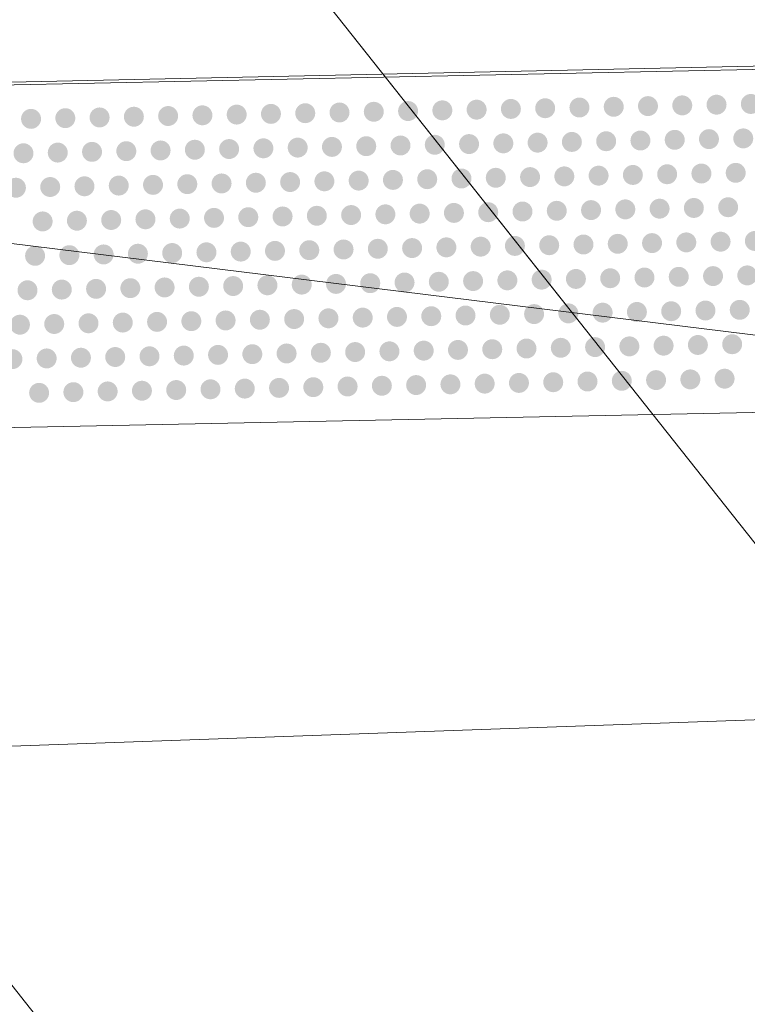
# Model space of a CAD drawing. Extents: x 2399984 to 2508823, y 556481 to 592637.
# Tile 94 of 158: x 2437641.55 to 2437645.79, y 564434.43 to 564440.17. Entities that reach past the tile are written whole.
import ezdxf

# ---------------------------------------------------------------- set-up
doc = ezdxf.new("R2010")
doc.units = 0
doc.header["$MEASUREMENT"] = 0
doc.linetypes.add('cl20', pattern=[100, 5, -5, 80, -5, 5])
doc.linetypes.add('cl50', pattern=[100, 7.5, -7.5, 70, -7.5, 7.5])
for name, color, linetype, lineweight in [('DT_X_Triangles', 91, 'Continuous', 0), ('GE_P_CL_20', 7, 'cl20', 13), ('GE_P_CL_50', 7, 'cl50', 13), ('PV_P_Bikeway', 193, 'Continuous', 13), ('PV_P_Curb_Ramp', 120, 'Continuous', 13)]:
    doc.layers.add(name, color=color, linetype=linetype, lineweight=lineweight)
doc.layers.add('GK_Visualization', color=30, linetype='Continuous', lineweight=13, plot=False)
doc.layers.add('SC_Scratch1', color=7, linetype='Continuous', lineweight=0, plot=False)

msp = doc.modelspace()

# ---------------------------------------------------------------- hatches: boundary and pattern name
at = {"layer": 'PV_P_Curb_Ramp'}
h = msp.add_hatch(color=256, dxfattribs=at)
edge = h.paths.add_edge_path()
edge.add_arc((2437644.2116, 564439.6496), 0.0583, 0, 360)
h = msp.add_hatch(color=256, dxfattribs=at)
edge = h.paths.add_edge_path()
edge.add_arc((2437644.4115, 564439.6538), 0.0583, 0, 360)
h = msp.add_hatch(color=256, dxfattribs=at)
edge = h.paths.add_edge_path()
edge.add_arc((2437644.6115, 564439.6579), 0.0583, 0, 360)
h = msp.add_hatch(color=256, dxfattribs=at)
edge = h.paths.add_edge_path()
edge.add_arc((2437644.8114, 564439.662), 0.0583, 0, 360)
h = msp.add_hatch(color=256, dxfattribs=at)
edge = h.paths.add_edge_path()
edge.add_arc((2437645.0114, 564439.6662), 0.0583, 0, 360)
h = msp.add_hatch(color=256, dxfattribs=at)
edge = h.paths.add_edge_path()
edge.add_arc((2437645.2113, 564439.6703), 0.0583, 0, 360)
h = msp.add_hatch(color=256, dxfattribs=at)
edge = h.paths.add_edge_path()
edge.add_arc((2437645.4113, 564439.6745), 0.0583, 0, 360)
h = msp.add_hatch(color=256, dxfattribs=at)
edge = h.paths.add_edge_path()
edge.add_arc((2437645.6113, 564439.6786), 0.0583, 0, 360)
h = msp.add_hatch(color=256, dxfattribs=at)
edge = h.paths.add_edge_path()
edge.add_arc((2437645.8112, 564439.6827), 0.0583, 0, 360)
h = msp.add_hatch(color=256, dxfattribs=at)
edge = h.paths.add_edge_path()
edge.add_arc((2437641.6121, 564439.5958), 0.0583, 0, 360)
h = msp.add_hatch(color=256, dxfattribs=at)
edge = h.paths.add_edge_path()
edge.add_arc((2437641.8121, 564439.6), 0.0583, 0, 360)
h = msp.add_hatch(color=256, dxfattribs=at)
edge = h.paths.add_edge_path()
edge.add_arc((2437642.012, 564439.6041), 0.0583, 0, 360)
h = msp.add_hatch(color=256, dxfattribs=at)
edge = h.paths.add_edge_path()
edge.add_arc((2437642.212, 564439.6083), 0.0583, 0, 360)
h = msp.add_hatch(color=256, dxfattribs=at)
edge = h.paths.add_edge_path()
edge.add_arc((2437642.4119, 564439.6124), 0.0583, 0, 360)
h = msp.add_hatch(color=256, dxfattribs=at)
edge = h.paths.add_edge_path()
edge.add_arc((2437642.6119, 564439.6165), 0.0583, 0, 360)
h = msp.add_hatch(color=256, dxfattribs=at)
edge = h.paths.add_edge_path()
edge.add_arc((2437642.8118, 564439.6207), 0.0583, 0, 360)
h = msp.add_hatch(color=256, dxfattribs=at)
edge = h.paths.add_edge_path()
edge.add_arc((2437643.0118, 564439.6248), 0.0583, 0, 360)
h = msp.add_hatch(color=256, dxfattribs=at)
edge = h.paths.add_edge_path()
edge.add_arc((2437643.2118, 564439.6289), 0.0583, 0, 360)
h = msp.add_hatch(color=256, dxfattribs=at)
edge = h.paths.add_edge_path()
edge.add_arc((2437643.4117, 564439.6331), 0.0583, 0, 360)
h = msp.add_hatch(color=256, dxfattribs=at)
edge = h.paths.add_edge_path()
edge.add_arc((2437643.6117, 564439.6372), 0.0583, 0, 360)
h = msp.add_hatch(color=256, dxfattribs=at)
edge = h.paths.add_edge_path()
edge.add_arc((2437643.8116, 564439.6414), 0.0583, 0, 360)
h = msp.add_hatch(color=256, dxfattribs=at)
edge = h.paths.add_edge_path()
edge.add_arc((2437644.0116, 564439.6455), 0.0583, 0, 360)
h = msp.add_hatch(color=256, dxfattribs=at)
edge = h.paths.add_edge_path()
edge.add_arc((2437645.5671, 564439.4776), 0.0583, 0, 360)
h = msp.add_hatch(color=256, dxfattribs=at)
edge = h.paths.add_edge_path()
edge.add_arc((2437645.7671, 564439.4818), 0.0583, 0, 360)
h = msp.add_hatch(color=256, dxfattribs=at)
edge = h.paths.add_edge_path()
edge.add_arc((2437642.7677, 564439.4197), 0.0583, 0, 360)
h = msp.add_hatch(color=256, dxfattribs=at)
edge = h.paths.add_edge_path()
edge.add_arc((2437642.9677, 564439.4239), 0.0583, 0, 360)
h = msp.add_hatch(color=256, dxfattribs=at)
edge = h.paths.add_edge_path()
edge.add_arc((2437643.1677, 564439.428), 0.0583, 0, 360)
h = msp.add_hatch(color=256, dxfattribs=at)
edge = h.paths.add_edge_path()
edge.add_arc((2437643.3676, 564439.4321), 0.0583, 0, 360)
h = msp.add_hatch(color=256, dxfattribs=at)
edge = h.paths.add_edge_path()
edge.add_arc((2437643.5676, 564439.4363), 0.0583, 0, 360)
h = msp.add_hatch(color=256, dxfattribs=at)
edge = h.paths.add_edge_path()
edge.add_arc((2437643.7675, 564439.4404), 0.0583, 0, 360)
h = msp.add_hatch(color=256, dxfattribs=at)
edge = h.paths.add_edge_path()
edge.add_arc((2437643.9675, 564439.4445), 0.0583, 0, 360)
h = msp.add_hatch(color=256, dxfattribs=at)
edge = h.paths.add_edge_path()
edge.add_arc((2437644.1674, 564439.4487), 0.0583, 0, 360)
h = msp.add_hatch(color=256, dxfattribs=at)
edge = h.paths.add_edge_path()
edge.add_arc((2437644.3674, 564439.4528), 0.0583, 0, 360)
h = msp.add_hatch(color=256, dxfattribs=at)
edge = h.paths.add_edge_path()
edge.add_arc((2437644.5674, 564439.457), 0.0583, 0, 360)
h = msp.add_hatch(color=256, dxfattribs=at)
edge = h.paths.add_edge_path()
edge.add_arc((2437644.7673, 564439.4611), 0.0583, 0, 360)
h = msp.add_hatch(color=256, dxfattribs=at)
edge = h.paths.add_edge_path()
edge.add_arc((2437644.9673, 564439.4652), 0.0583, 0, 360)
h = msp.add_hatch(color=256, dxfattribs=at)
edge = h.paths.add_edge_path()
edge.add_arc((2437645.1672, 564439.4694), 0.0583, 0, 360)
h = msp.add_hatch(color=256, dxfattribs=at)
edge = h.paths.add_edge_path()
edge.add_arc((2437645.3672, 564439.4735), 0.0583, 0, 360)
h = msp.add_hatch(color=256, dxfattribs=at)
edge = h.paths.add_edge_path()
edge.add_arc((2437641.568, 564439.3949), 0.0583, 0, 360)
h = msp.add_hatch(color=256, dxfattribs=at)
edge = h.paths.add_edge_path()
edge.add_arc((2437641.768, 564439.399), 0.0583, 0, 360)
h = msp.add_hatch(color=256, dxfattribs=at)
edge = h.paths.add_edge_path()
edge.add_arc((2437641.9679, 564439.4032), 0.0583, 0, 360)
h = msp.add_hatch(color=256, dxfattribs=at)
edge = h.paths.add_edge_path()
edge.add_arc((2437642.1679, 564439.4073), 0.0583, 0, 360)
h = msp.add_hatch(color=256, dxfattribs=at)
edge = h.paths.add_edge_path()
edge.add_arc((2437642.3678, 564439.4114), 0.0583, 0, 360)
h = msp.add_hatch(color=256, dxfattribs=at)
edge = h.paths.add_edge_path()
edge.add_arc((2437642.5678, 564439.4156), 0.0583, 0, 360)
h = msp.add_hatch(color=256, dxfattribs=at)
edge = h.paths.add_edge_path()
edge.add_arc((2437644.1233, 564439.2477), 0.0583, 0, 360)
h = msp.add_hatch(color=256, dxfattribs=at)
edge = h.paths.add_edge_path()
edge.add_arc((2437644.3233, 564439.2519), 0.0583, 0, 360)
h = msp.add_hatch(color=256, dxfattribs=at)
edge = h.paths.add_edge_path()
edge.add_arc((2437644.5233, 564439.256), 0.0583, 0, 360)
h = msp.add_hatch(color=256, dxfattribs=at)
edge = h.paths.add_edge_path()
edge.add_arc((2437644.7232, 564439.2601), 0.0583, 0, 360)
h = msp.add_hatch(color=256, dxfattribs=at)
edge = h.paths.add_edge_path()
edge.add_arc((2437644.9232, 564439.2643), 0.0583, 0, 360)
h = msp.add_hatch(color=256, dxfattribs=at)
edge = h.paths.add_edge_path()
edge.add_arc((2437645.1231, 564439.2684), 0.0583, 0, 360)
h = msp.add_hatch(color=256, dxfattribs=at)
edge = h.paths.add_edge_path()
edge.add_arc((2437645.3231, 564439.2725), 0.0583, 0, 360)
h = msp.add_hatch(color=256, dxfattribs=at)
edge = h.paths.add_edge_path()
edge.add_arc((2437645.523, 564439.2767), 0.0583, 0, 360)
h = msp.add_hatch(color=256, dxfattribs=at)
edge = h.paths.add_edge_path()
edge.add_arc((2437645.723, 564439.2808), 0.0583, 0, 360)
h = msp.add_hatch(color=256, dxfattribs=at)
edge = h.paths.add_edge_path()
edge.add_arc((2437641.5239, 564439.1939), 0.0583, 0, 360)
h = msp.add_hatch(color=256, dxfattribs=at)
edge = h.paths.add_edge_path()
edge.add_arc((2437641.7239, 564439.1981), 0.0583, 0, 360)
h = msp.add_hatch(color=256, dxfattribs=at)
edge = h.paths.add_edge_path()
edge.add_arc((2437641.9238, 564439.2022), 0.0583, 0, 360)
h = msp.add_hatch(color=256, dxfattribs=at)
edge = h.paths.add_edge_path()
edge.add_arc((2437642.1238, 564439.2063), 0.0583, 0, 360)
h = msp.add_hatch(color=256, dxfattribs=at)
edge = h.paths.add_edge_path()
edge.add_arc((2437642.3237, 564439.2105), 0.0583, 0, 360)
h = msp.add_hatch(color=256, dxfattribs=at)
edge = h.paths.add_edge_path()
edge.add_arc((2437642.5237, 564439.2146), 0.0583, 0, 360)
h = msp.add_hatch(color=256, dxfattribs=at)
edge = h.paths.add_edge_path()
edge.add_arc((2437642.7236, 564439.2188), 0.0583, 0, 360)
h = msp.add_hatch(color=256, dxfattribs=at)
edge = h.paths.add_edge_path()
edge.add_arc((2437642.9236, 564439.2229), 0.0583, 0, 360)
h = msp.add_hatch(color=256, dxfattribs=at)
edge = h.paths.add_edge_path()
edge.add_arc((2437643.1236, 564439.227), 0.0583, 0, 360)
h = msp.add_hatch(color=256, dxfattribs=at)
edge = h.paths.add_edge_path()
edge.add_arc((2437643.3235, 564439.2312), 0.0583, 0, 360)
h = msp.add_hatch(color=256, dxfattribs=at)
edge = h.paths.add_edge_path()
edge.add_arc((2437643.5235, 564439.2353), 0.0583, 0, 360)
h = msp.add_hatch(color=256, dxfattribs=at)
edge = h.paths.add_edge_path()
edge.add_arc((2437643.7234, 564439.2394), 0.0583, 0, 360)
h = msp.add_hatch(color=256, dxfattribs=at)
edge = h.paths.add_edge_path()
edge.add_arc((2437643.9234, 564439.2436), 0.0583, 0, 360)
h = msp.add_hatch(color=256, dxfattribs=at)
edge = h.paths.add_edge_path()
edge.add_arc((2437645.4789, 564439.0757), 0.0583, 0, 360)
h = msp.add_hatch(color=256, dxfattribs=at)
edge = h.paths.add_edge_path()
edge.add_arc((2437645.6789, 564439.0799), 0.0583, 0, 360)
h = msp.add_hatch(color=256, dxfattribs=at)
edge = h.paths.add_edge_path()
edge.add_arc((2437642.6795, 564439.0178), 0.0583, 0, 360)
h = msp.add_hatch(color=256, dxfattribs=at)
edge = h.paths.add_edge_path()
edge.add_arc((2437642.8795, 564439.0219), 0.0583, 0, 360)
h = msp.add_hatch(color=256, dxfattribs=at)
edge = h.paths.add_edge_path()
edge.add_arc((2437643.0795, 564439.0261), 0.0583, 0, 360)
h = msp.add_hatch(color=256, dxfattribs=at)
edge = h.paths.add_edge_path()
edge.add_arc((2437643.2794, 564439.0302), 0.0583, 0, 360)
h = msp.add_hatch(color=256, dxfattribs=at)
edge = h.paths.add_edge_path()
edge.add_arc((2437643.4794, 564439.0344), 0.0583, 0, 360)
h = msp.add_hatch(color=256, dxfattribs=at)
edge = h.paths.add_edge_path()
edge.add_arc((2437643.6793, 564439.0385), 0.0583, 0, 360)
h = msp.add_hatch(color=256, dxfattribs=at)
edge = h.paths.add_edge_path()
edge.add_arc((2437643.8793, 564439.0426), 0.0583, 0, 360)
h = msp.add_hatch(color=256, dxfattribs=at)
edge = h.paths.add_edge_path()
edge.add_arc((2437644.0792, 564439.0468), 0.0583, 0, 360)
h = msp.add_hatch(color=256, dxfattribs=at)
edge = h.paths.add_edge_path()
edge.add_arc((2437644.2792, 564439.0509), 0.0583, 0, 360)
h = msp.add_hatch(color=256, dxfattribs=at)
edge = h.paths.add_edge_path()
edge.add_arc((2437644.4792, 564439.055), 0.0583, 0, 360)
h = msp.add_hatch(color=256, dxfattribs=at)
edge = h.paths.add_edge_path()
edge.add_arc((2437644.6791, 564439.0592), 0.0583, 0, 360)
h = msp.add_hatch(color=256, dxfattribs=at)
edge = h.paths.add_edge_path()
edge.add_arc((2437644.8791, 564439.0633), 0.0583, 0, 360)
h = msp.add_hatch(color=256, dxfattribs=at)
edge = h.paths.add_edge_path()
edge.add_arc((2437645.079, 564439.0675), 0.0583, 0, 360)
h = msp.add_hatch(color=256, dxfattribs=at)
edge = h.paths.add_edge_path()
edge.add_arc((2437645.279, 564439.0716), 0.0583, 0, 360)
h = msp.add_hatch(color=256, dxfattribs=at)
edge = h.paths.add_edge_path()
edge.add_arc((2437641.6798, 564438.9971), 0.0583, 0, 360)
h = msp.add_hatch(color=256, dxfattribs=at)
edge = h.paths.add_edge_path()
edge.add_arc((2437641.8797, 564439.0013), 0.0583, 0, 360)
h = msp.add_hatch(color=256, dxfattribs=at)
edge = h.paths.add_edge_path()
edge.add_arc((2437642.0797, 564439.0054), 0.0583, 0, 360)
h = msp.add_hatch(color=256, dxfattribs=at)
edge = h.paths.add_edge_path()
edge.add_arc((2437642.2796, 564439.0095), 0.0583, 0, 360)
h = msp.add_hatch(color=256, dxfattribs=at)
edge = h.paths.add_edge_path()
edge.add_arc((2437642.4796, 564439.0137), 0.0583, 0, 360)
h = msp.add_hatch(color=256, dxfattribs=at)
edge = h.paths.add_edge_path()
edge.add_arc((2437644.0351, 564438.8458), 0.0583, 0, 360)
h = msp.add_hatch(color=256, dxfattribs=at)
edge = h.paths.add_edge_path()
edge.add_arc((2437644.2351, 564438.8499), 0.0583, 0, 360)
h = msp.add_hatch(color=256, dxfattribs=at)
edge = h.paths.add_edge_path()
edge.add_arc((2437644.435, 564438.8541), 0.0583, 0, 360)
h = msp.add_hatch(color=256, dxfattribs=at)
edge = h.paths.add_edge_path()
edge.add_arc((2437644.635, 564438.8582), 0.0583, 0, 360)
h = msp.add_hatch(color=256, dxfattribs=at)
edge = h.paths.add_edge_path()
edge.add_arc((2437644.835, 564438.8624), 0.0583, 0, 360)
h = msp.add_hatch(color=256, dxfattribs=at)
edge = h.paths.add_edge_path()
edge.add_arc((2437645.0349, 564438.8665), 0.0583, 0, 360)
h = msp.add_hatch(color=256, dxfattribs=at)
edge = h.paths.add_edge_path()
edge.add_arc((2437645.2349, 564438.8706), 0.0583, 0, 360)
h = msp.add_hatch(color=256, dxfattribs=at)
edge = h.paths.add_edge_path()
edge.add_arc((2437645.4348, 564438.8748), 0.0583, 0, 360)
h = msp.add_hatch(color=256, dxfattribs=at)
edge = h.paths.add_edge_path()
edge.add_arc((2437645.6348, 564438.8789), 0.0583, 0, 360)
h = msp.add_hatch(color=256, dxfattribs=at)
edge = h.paths.add_edge_path()
edge.add_arc((2437645.8347, 564438.883), 0.0583, 0, 360)
h = msp.add_hatch(color=256, dxfattribs=at)
edge = h.paths.add_edge_path()
edge.add_arc((2437641.6356, 564438.7962), 0.0583, 0, 360)
h = msp.add_hatch(color=256, dxfattribs=at)
edge = h.paths.add_edge_path()
edge.add_arc((2437641.8356, 564438.8003), 0.0583, 0, 360)
h = msp.add_hatch(color=256, dxfattribs=at)
edge = h.paths.add_edge_path()
edge.add_arc((2437642.0356, 564438.8044), 0.0583, 0, 360)
h = msp.add_hatch(color=256, dxfattribs=at)
edge = h.paths.add_edge_path()
edge.add_arc((2437642.2355, 564438.8086), 0.0583, 0, 360)
h = msp.add_hatch(color=256, dxfattribs=at)
edge = h.paths.add_edge_path()
edge.add_arc((2437642.4355, 564438.8127), 0.0583, 0, 360)
h = msp.add_hatch(color=256, dxfattribs=at)
edge = h.paths.add_edge_path()
edge.add_arc((2437642.6354, 564438.8169), 0.0583, 0, 360)
h = msp.add_hatch(color=256, dxfattribs=at)
edge = h.paths.add_edge_path()
edge.add_arc((2437642.8354, 564438.821), 0.0583, 0, 360)
h = msp.add_hatch(color=256, dxfattribs=at)
edge = h.paths.add_edge_path()
edge.add_arc((2437643.0353, 564438.8251), 0.0583, 0, 360)
h = msp.add_hatch(color=256, dxfattribs=at)
edge = h.paths.add_edge_path()
edge.add_arc((2437643.2353, 564438.8293), 0.0583, 0, 360)
h = msp.add_hatch(color=256, dxfattribs=at)
edge = h.paths.add_edge_path()
edge.add_arc((2437643.4353, 564438.8334), 0.0583, 0, 360)
h = msp.add_hatch(color=256, dxfattribs=at)
edge = h.paths.add_edge_path()
edge.add_arc((2437643.6352, 564438.8375), 0.0583, 0, 360)
h = msp.add_hatch(color=256, dxfattribs=at)
edge = h.paths.add_edge_path()
edge.add_arc((2437643.8352, 564438.8417), 0.0583, 0, 360)
h = msp.add_hatch(color=256, dxfattribs=at)
edge = h.paths.add_edge_path()
edge.add_arc((2437645.3907, 564438.6738), 0.0583, 0, 360)
h = msp.add_hatch(color=256, dxfattribs=at)
edge = h.paths.add_edge_path()
edge.add_arc((2437645.5907, 564438.678), 0.0583, 0, 360)
h = msp.add_hatch(color=256, dxfattribs=at)
edge = h.paths.add_edge_path()
edge.add_arc((2437645.7906, 564438.6821), 0.0583, 0, 360)
h = msp.add_hatch(color=256, dxfattribs=at)
edge = h.paths.add_edge_path()
edge.add_arc((2437642.5913, 564438.6159), 0.0583, 0, 360)
h = msp.add_hatch(color=256, dxfattribs=at)
edge = h.paths.add_edge_path()
edge.add_arc((2437642.7913, 564438.62), 0.0583, 0, 360)
h = msp.add_hatch(color=256, dxfattribs=at)
edge = h.paths.add_edge_path()
edge.add_arc((2437642.9912, 564438.6242), 0.0583, 0, 360)
h = msp.add_hatch(color=256, dxfattribs=at)
edge = h.paths.add_edge_path()
edge.add_arc((2437643.1912, 564438.6283), 0.0583, 0, 360)
h = msp.add_hatch(color=256, dxfattribs=at)
edge = h.paths.add_edge_path()
edge.add_arc((2437643.3912, 564438.6324), 0.0583, 0, 360)
h = msp.add_hatch(color=256, dxfattribs=at)
edge = h.paths.add_edge_path()
edge.add_arc((2437643.5911, 564438.6366), 0.0583, 0, 360)
h = msp.add_hatch(color=256, dxfattribs=at)
edge = h.paths.add_edge_path()
edge.add_arc((2437643.7911, 564438.6407), 0.0583, 0, 360)
h = msp.add_hatch(color=256, dxfattribs=at)
edge = h.paths.add_edge_path()
edge.add_arc((2437643.991, 564438.6449), 0.0583, 0, 360)
h = msp.add_hatch(color=256, dxfattribs=at)
edge = h.paths.add_edge_path()
edge.add_arc((2437644.191, 564438.649), 0.0583, 0, 360)
h = msp.add_hatch(color=256, dxfattribs=at)
edge = h.paths.add_edge_path()
edge.add_arc((2437644.3909, 564438.6531), 0.0583, 0, 360)
h = msp.add_hatch(color=256, dxfattribs=at)
edge = h.paths.add_edge_path()
edge.add_arc((2437644.5909, 564438.6573), 0.0583, 0, 360)
h = msp.add_hatch(color=256, dxfattribs=at)
edge = h.paths.add_edge_path()
edge.add_arc((2437644.7909, 564438.6614), 0.0583, 0, 360)
h = msp.add_hatch(color=256, dxfattribs=at)
edge = h.paths.add_edge_path()
edge.add_arc((2437644.9908, 564438.6655), 0.0583, 0, 360)
h = msp.add_hatch(color=256, dxfattribs=at)
edge = h.paths.add_edge_path()
edge.add_arc((2437645.1908, 564438.6697), 0.0583, 0, 360)
h = msp.add_hatch(color=256, dxfattribs=at)
edge = h.paths.add_edge_path()
edge.add_arc((2437641.5915, 564438.5952), 0.0583, 0, 360)
h = msp.add_hatch(color=256, dxfattribs=at)
edge = h.paths.add_edge_path()
edge.add_arc((2437641.7915, 564438.5993), 0.0583, 0, 360)
h = msp.add_hatch(color=256, dxfattribs=at)
edge = h.paths.add_edge_path()
edge.add_arc((2437641.9915, 564438.6035), 0.0583, 0, 360)
h = msp.add_hatch(color=256, dxfattribs=at)
edge = h.paths.add_edge_path()
edge.add_arc((2437642.1914, 564438.6076), 0.0583, 0, 360)
h = msp.add_hatch(color=256, dxfattribs=at)
edge = h.paths.add_edge_path()
edge.add_arc((2437642.3914, 564438.6118), 0.0583, 0, 360)
h = msp.add_hatch(color=256, dxfattribs=at)
edge = h.paths.add_edge_path()
edge.add_arc((2437643.9469, 564438.4439), 0.0583, 0, 360)
h = msp.add_hatch(color=256, dxfattribs=at)
edge = h.paths.add_edge_path()
edge.add_arc((2437644.1469, 564438.448), 0.0583, 0, 360)
h = msp.add_hatch(color=256, dxfattribs=at)
edge = h.paths.add_edge_path()
edge.add_arc((2437644.3468, 564438.4522), 0.0583, 0, 360)
h = msp.add_hatch(color=256, dxfattribs=at)
edge = h.paths.add_edge_path()
edge.add_arc((2437644.5468, 564438.4563), 0.0583, 0, 360)
h = msp.add_hatch(color=256, dxfattribs=at)
edge = h.paths.add_edge_path()
edge.add_arc((2437644.7468, 564438.4604), 0.0583, 0, 360)
h = msp.add_hatch(color=256, dxfattribs=at)
edge = h.paths.add_edge_path()
edge.add_arc((2437644.9467, 564438.4646), 0.0583, 0, 360)
h = msp.add_hatch(color=256, dxfattribs=at)
edge = h.paths.add_edge_path()
edge.add_arc((2437645.1467, 564438.4687), 0.0583, 0, 360)
h = msp.add_hatch(color=256, dxfattribs=at)
edge = h.paths.add_edge_path()
edge.add_arc((2437645.3466, 564438.4729), 0.0583, 0, 360)
h = msp.add_hatch(color=256, dxfattribs=at)
edge = h.paths.add_edge_path()
edge.add_arc((2437645.5466, 564438.477), 0.0583, 0, 360)
h = msp.add_hatch(color=256, dxfattribs=at)
edge = h.paths.add_edge_path()
edge.add_arc((2437645.7465, 564438.4811), 0.0583, 0, 360)
h = msp.add_hatch(color=256, dxfattribs=at)
edge = h.paths.add_edge_path()
edge.add_arc((2437641.5474, 564438.3943), 0.0583, 0, 360)
h = msp.add_hatch(color=256, dxfattribs=at)
edge = h.paths.add_edge_path()
edge.add_arc((2437641.7474, 564438.3984), 0.0583, 0, 360)
h = msp.add_hatch(color=256, dxfattribs=at)
edge = h.paths.add_edge_path()
edge.add_arc((2437641.9474, 564438.4025), 0.0583, 0, 360)
h = msp.add_hatch(color=256, dxfattribs=at)
edge = h.paths.add_edge_path()
edge.add_arc((2437642.1473, 564438.4067), 0.0583, 0, 360)
h = msp.add_hatch(color=256, dxfattribs=at)
edge = h.paths.add_edge_path()
edge.add_arc((2437642.3473, 564438.4108), 0.0583, 0, 360)
h = msp.add_hatch(color=256, dxfattribs=at)
edge = h.paths.add_edge_path()
edge.add_arc((2437642.5472, 564438.4149), 0.0583, 0, 360)
h = msp.add_hatch(color=256, dxfattribs=at)
edge = h.paths.add_edge_path()
edge.add_arc((2437642.7472, 564438.4191), 0.0583, 0, 360)
h = msp.add_hatch(color=256, dxfattribs=at)
edge = h.paths.add_edge_path()
edge.add_arc((2437642.9471, 564438.4232), 0.0583, 0, 360)
h = msp.add_hatch(color=256, dxfattribs=at)
edge = h.paths.add_edge_path()
edge.add_arc((2437643.1471, 564438.4274), 0.0583, 0, 360)
h = msp.add_hatch(color=256, dxfattribs=at)
edge = h.paths.add_edge_path()
edge.add_arc((2437643.3471, 564438.4315), 0.0583, 0, 360)
h = msp.add_hatch(color=256, dxfattribs=at)
edge = h.paths.add_edge_path()
edge.add_arc((2437643.547, 564438.4356), 0.0583, 0, 360)
h = msp.add_hatch(color=256, dxfattribs=at)
edge = h.paths.add_edge_path()
edge.add_arc((2437643.747, 564438.4398), 0.0583, 0, 360)
h = msp.add_hatch(color=256, dxfattribs=at)
edge = h.paths.add_edge_path()
edge.add_arc((2437645.3025, 564438.2719), 0.0583, 0, 360)
h = msp.add_hatch(color=256, dxfattribs=at)
edge = h.paths.add_edge_path()
edge.add_arc((2437645.5025, 564438.276), 0.0583, 0, 360)
h = msp.add_hatch(color=256, dxfattribs=at)
edge = h.paths.add_edge_path()
edge.add_arc((2437645.7024, 564438.2802), 0.0583, 0, 360)
h = msp.add_hatch(color=256, dxfattribs=at)
edge = h.paths.add_edge_path()
edge.add_arc((2437642.5031, 564438.214), 0.0583, 0, 360)
h = msp.add_hatch(color=256, dxfattribs=at)
edge = h.paths.add_edge_path()
edge.add_arc((2437642.7031, 564438.2181), 0.0583, 0, 360)
h = msp.add_hatch(color=256, dxfattribs=at)
edge = h.paths.add_edge_path()
edge.add_arc((2437642.903, 564438.2223), 0.0583, 0, 360)
h = msp.add_hatch(color=256, dxfattribs=at)
edge = h.paths.add_edge_path()
edge.add_arc((2437643.103, 564438.2264), 0.0583, 0, 360)
h = msp.add_hatch(color=256, dxfattribs=at)
edge = h.paths.add_edge_path()
edge.add_arc((2437643.3029, 564438.2305), 0.0583, 0, 360)
h = msp.add_hatch(color=256, dxfattribs=at)
edge = h.paths.add_edge_path()
edge.add_arc((2437643.5029, 564438.2347), 0.0583, 0, 360)
h = msp.add_hatch(color=256, dxfattribs=at)
edge = h.paths.add_edge_path()
edge.add_arc((2437643.7029, 564438.2388), 0.0583, 0, 360)
h = msp.add_hatch(color=256, dxfattribs=at)
edge = h.paths.add_edge_path()
edge.add_arc((2437643.9028, 564438.2429), 0.0583, 0, 360)
h = msp.add_hatch(color=256, dxfattribs=at)
edge = h.paths.add_edge_path()
edge.add_arc((2437644.1028, 564438.2471), 0.0583, 0, 360)
h = msp.add_hatch(color=256, dxfattribs=at)
edge = h.paths.add_edge_path()
edge.add_arc((2437644.3027, 564438.2512), 0.0583, 0, 360)
h = msp.add_hatch(color=256, dxfattribs=at)
edge = h.paths.add_edge_path()
edge.add_arc((2437644.5027, 564438.2554), 0.0583, 0, 360)
h = msp.add_hatch(color=256, dxfattribs=at)
edge = h.paths.add_edge_path()
edge.add_arc((2437644.7026, 564438.2595), 0.0583, 0, 360)
h = msp.add_hatch(color=256, dxfattribs=at)
edge = h.paths.add_edge_path()
edge.add_arc((2437644.9026, 564438.2636), 0.0583, 0, 360)
h = msp.add_hatch(color=256, dxfattribs=at)
edge = h.paths.add_edge_path()
edge.add_arc((2437645.1026, 564438.2678), 0.0583, 0, 360)
h = msp.add_hatch(color=256, dxfattribs=at)
edge = h.paths.add_edge_path()
edge.add_arc((2437641.5033, 564438.1933), 0.0583, 0, 360)
h = msp.add_hatch(color=256, dxfattribs=at)
edge = h.paths.add_edge_path()
edge.add_arc((2437641.7033, 564438.1974), 0.0583, 0, 360)
h = msp.add_hatch(color=256, dxfattribs=at)
edge = h.paths.add_edge_path()
edge.add_arc((2437641.9032, 564438.2016), 0.0583, 0, 360)
h = msp.add_hatch(color=256, dxfattribs=at)
edge = h.paths.add_edge_path()
edge.add_arc((2437642.1032, 564438.2057), 0.0583, 0, 360)
h = msp.add_hatch(color=256, dxfattribs=at)
edge = h.paths.add_edge_path()
edge.add_arc((2437642.3032, 564438.2098), 0.0583, 0, 360)
h = msp.add_hatch(color=256, dxfattribs=at)
edge = h.paths.add_edge_path()
edge.add_arc((2437643.8587, 564438.042), 0.0583, 0, 360)
h = msp.add_hatch(color=256, dxfattribs=at)
edge = h.paths.add_edge_path()
edge.add_arc((2437644.0587, 564438.0461), 0.0583, 0, 360)
h = msp.add_hatch(color=256, dxfattribs=at)
edge = h.paths.add_edge_path()
edge.add_arc((2437644.2586, 564438.0503), 0.0583, 0, 360)
h = msp.add_hatch(color=256, dxfattribs=at)
edge = h.paths.add_edge_path()
edge.add_arc((2437644.4586, 564438.0544), 0.0583, 0, 360)
h = msp.add_hatch(color=256, dxfattribs=at)
edge = h.paths.add_edge_path()
edge.add_arc((2437644.6585, 564438.0585), 0.0583, 0, 360)
h = msp.add_hatch(color=256, dxfattribs=at)
edge = h.paths.add_edge_path()
edge.add_arc((2437644.8585, 564438.0627), 0.0583, 0, 360)
h = msp.add_hatch(color=256, dxfattribs=at)
edge = h.paths.add_edge_path()
edge.add_arc((2437645.0585, 564438.0668), 0.0583, 0, 360)
h = msp.add_hatch(color=256, dxfattribs=at)
edge = h.paths.add_edge_path()
edge.add_arc((2437645.2584, 564438.071), 0.0583, 0, 360)
h = msp.add_hatch(color=256, dxfattribs=at)
edge = h.paths.add_edge_path()
edge.add_arc((2437645.4584, 564438.0751), 0.0583, 0, 360)
h = msp.add_hatch(color=256, dxfattribs=at)
edge = h.paths.add_edge_path()
edge.add_arc((2437645.6583, 564438.0792), 0.0583, 0, 360)
h = msp.add_hatch(color=256, dxfattribs=at)
edge = h.paths.add_edge_path()
edge.add_arc((2437641.6592, 564437.9965), 0.0583, 0, 360)
h = msp.add_hatch(color=256, dxfattribs=at)
edge = h.paths.add_edge_path()
edge.add_arc((2437641.8591, 564438.0006), 0.0583, 0, 360)
h = msp.add_hatch(color=256, dxfattribs=at)
edge = h.paths.add_edge_path()
edge.add_arc((2437642.0591, 564438.0048), 0.0583, 0, 360)
h = msp.add_hatch(color=256, dxfattribs=at)
edge = h.paths.add_edge_path()
edge.add_arc((2437642.2591, 564438.0089), 0.0583, 0, 360)
h = msp.add_hatch(color=256, dxfattribs=at)
edge = h.paths.add_edge_path()
edge.add_arc((2437642.459, 564438.013), 0.0583, 0, 360)
h = msp.add_hatch(color=256, dxfattribs=at)
edge = h.paths.add_edge_path()
edge.add_arc((2437642.659, 564438.0172), 0.0583, 0, 360)
h = msp.add_hatch(color=256, dxfattribs=at)
edge = h.paths.add_edge_path()
edge.add_arc((2437642.8589, 564438.0213), 0.0583, 0, 360)
h = msp.add_hatch(color=256, dxfattribs=at)
edge = h.paths.add_edge_path()
edge.add_arc((2437643.0589, 564438.0254), 0.0583, 0, 360)
h = msp.add_hatch(color=256, dxfattribs=at)
edge = h.paths.add_edge_path()
edge.add_arc((2437643.2588, 564438.0296), 0.0583, 0, 360)
h = msp.add_hatch(color=256, dxfattribs=at)
edge = h.paths.add_edge_path()
edge.add_arc((2437643.4588, 564438.0337), 0.0583, 0, 360)
h = msp.add_hatch(color=256, dxfattribs=at)
edge = h.paths.add_edge_path()
edge.add_arc((2437643.6588, 564438.0379), 0.0583, 0, 360)

# ---------------------------------------------------------------- linework, layer by layer
at = {"layer": 'GE_P_CL_20'}
msp.add_line((2437880.6816, 564140.5439), (2437633.614, 564452.5517), dxfattribs=at)
at = {"layer": 'GE_P_CL_50'}
msp.add_line((2437807.8294, 564232.5449), (2437633.614, 564452.5517), dxfattribs=at)
at = {"layer": 'GK_Visualization', "color": 1, "flags": 128}
msp.add_lwpolyline([(2438322.1128, 563526.7748), (2438051.4873, 563959.188, 0.050315), (2438044.1045, 563968.7053), (2437880.6816, 564140.5439), (2437633.614, 564452.5517), (2437585.4603, 564883.3607, 0.127136), (2437574.7637, 564911.4182), (2437459.174, 565074.3109), (2437394.7872, 565151.5417), (2437343.4324, 565237.4178), (2437261.7171, 565352.5736, -0.085446)], format="xyb", dxfattribs=at)
at = {"layer": 'PV_P_Bikeway'}
msp.add_line((2437804.1065, 564229.1922), (2437637.4061, 564439.7089), dxfattribs=at)
at = {"layer": 'PV_P_Curb_Ramp'}
for p, q in [((2437637.4061, 564439.7089), (2437649.956, 564439.9685)), ((2437638.9646, 564437.7407), (2437651.5146, 564438.0004))]:
    msp.add_line(p, q, dxfattribs=at)
at = {"layer": 'SC_Scratch1', "color": 4, "lineweight": 30}
msp.add_circle((2437650.426, 564431.3208), 17.5202, dxfattribs=at)

# ---------------------------------------------------------------- meshes
at = {"layer": 'DT_X_Triangles'}
mesh = msp.add_polyface(dxfattribs=at)
corners = [(2437588.79, 564469.146), (2437597.835, 564471.784), (2437598.96, 564466.392), (2437591.627, 564462.694), (2437642.079, 564463.673), (2437609.298, 564439.44), (2437596.336, 564476.246), (2437599.168, 564479.577), (2437618.827, 564476.98), (2437630.707, 564471.098), (2437647.141, 564467.566), (2437606.586, 564493.098), (2437605.253, 564529.518), (2437605.095, 564493.09), (2437617.329, 564493.821), (2437642.276, 564493.104), (2437649.079, 564477.063), (2437660.29, 564472.617), (2437634.993, 564439.669), (2437660.172, 564440.212), (2437679.767, 564467.659), (2437692.016, 564464.472), (2437662.432, 564543.773), (2437671.711, 564491.394), (2437679.082, 564477.61), (2437692.034, 564464.41), (2437685.352, 564440.707), (2437676.239, 564472.458), (2437676.284, 564472.356), (2437680.444, 564472.579), (2437712.014, 564441.026), (2437739.156, 564465.361), (2437738.676, 564441.346)]
mesh.append_faces([[corners[k] for k in face] for face in [(0, 1, 2), (3, 2, 4), (3, 4, 5), (6, 7, 8), (6, 8, 1), (1, 8, 9), (1, 9, 2), (2, 9, 10), (2, 10, 4), (7, 11, 8), (7, 12, 13), (7, 13, 11), (13, 12, 11), (12, 14, 11), (11, 14, 8), (14, 15, 8), (8, 15, 16), (8, 16, 9), (9, 16, 17), (9, 17, 10), (18, 4, 19), (4, 10, 20), (4, 20, 21), (4, 21, 19), (15, 22, 23), (15, 23, 16), (10, 17, 20), (16, 23, 24), (16, 24, 17), (19, 25, 26), (19, 21, 25), (17, 24, 27), (17, 27, 28), (17, 28, 20), (27, 29, 28), (27, 24, 29), (28, 29, 20), (20, 29, 21), (26, 25, 30), (21, 31, 25), (25, 31, 30), (30, 31, 32)]])
mesh = msp.add_polyface(dxfattribs=at)
corners = [(2437540.756, 564279.01), (2437613.327, 564427.881), (2437657.833, 564366.95), (2437583.601, 564439.245), (2437609.298, 564439.44), (2437611.382, 564434.865), (2437642.079, 564463.673), (2437634.993, 564439.669), (2437613.457, 564430.725), (2437659.982, 564436.59), (2437655.642, 564431.405), (2437655.994, 564427.898), (2437651.272, 564416.573), (2437660.172, 564440.212), (2437682.625, 564420.686), (2437686.7053, 564409.2448), (2437676.462, 564382.644), (2437689.246, 564428.605), (2437691.707, 564432.581), (2437705.554, 564341.868), (2437681.052, 564322.308), (2437685.352, 564440.707), (2437697.356, 564438.092), (2437692.044, 564394.275), (2437723.831, 564357.473), (2437697.805, 564437.414), (2437712.014, 564441.026), (2437738.676, 564441.346), (2437736, 564367.863), (2437757.161, 564317.661)]
mesh.append_faces([[corners[k] for k in face] for face in [(0, 1, 2), (3, 4, 5), (3, 5, 1), (4, 6, 7), (4, 7, 5), (5, 8, 1), (5, 7, 9), (5, 9, 10), (5, 10, 8), (1, 8, 10), (1, 10, 11), (1, 11, 12), (1, 12, 2), (7, 13, 9), (12, 11, 14), (12, 14, 15), (12, 15, 16), (12, 16, 2), (10, 17, 11), (10, 9, 18), (10, 18, 17), (11, 17, 14), (2, 16, 19), (2, 19, 20), (9, 13, 21), (9, 21, 22), (9, 22, 18), (16, 15, 23), (16, 23, 24), (16, 24, 19), (14, 17, 25), (14, 25, 15), (21, 26, 22), (15, 25, 26), (15, 26, 23), (17, 18, 25), (18, 22, 25), (23, 26, 27), (23, 27, 28), (23, 28, 24), (22, 26, 25), (24, 28, 29)]])

doc.saveas('drawing.dxf')
